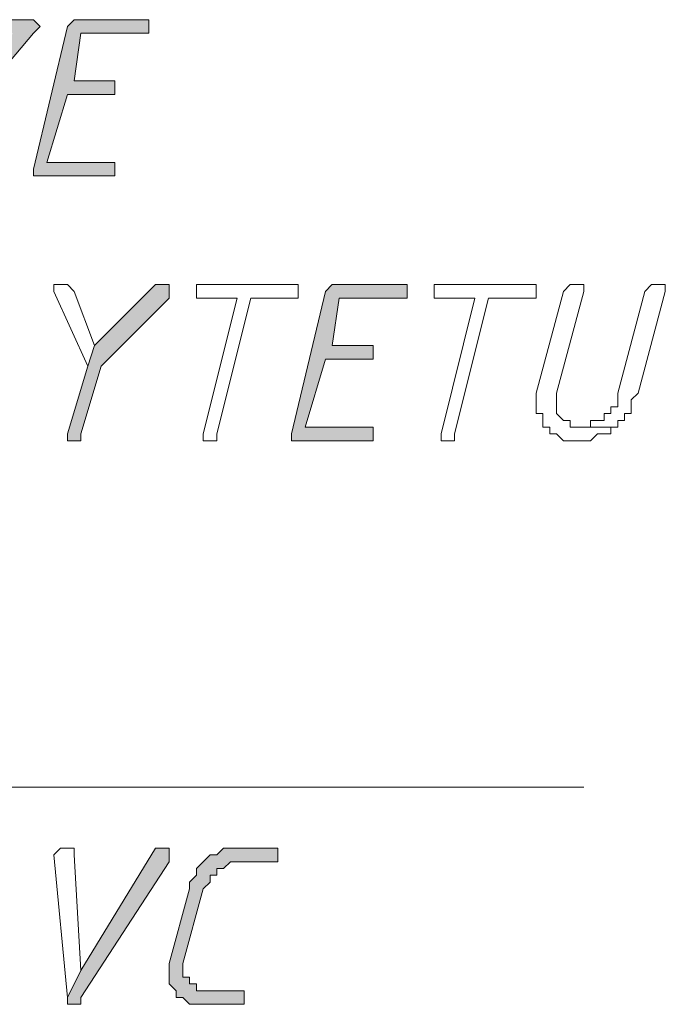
# Model space of a CAD drawing. Header units: inches. Extents: x -1441 to 3871, y -4351 to 2413.
# Tile 36 of 256: x -755 to -715, y -1291 to -1230. Entities that reach past the tile are written whole.
import ezdxf

# ---------------------------------------------------------------- set-up
doc = ezdxf.new("R2010")
doc.units = ezdxf.units.IN
doc.header["$MEASUREMENT"] = 0
doc.layers.add('at_Entity', color=7, linetype='Continuous')
doc.layers.add('at_Solid', color=7, linetype='Continuous')

msp = doc.modelspace()

# ---------------------------------------------------------------- hatches: boundary and pattern name
at = {"layer": 'at_Solid', "lineweight": 15}
for points in [[(-754.66502, -1230.0145), (-760.16533, -1230.0145), (-760.16533, -1230.86364), (-755.51416, -1230.86364), (-762.28341, -1238.9066), (-762.28341, -1239.75096), (-756.35852, -1239.75096), (-756.35852, -1238.9066), (-761.01447, -1238.9066), (-754.24045, -1230.86364), (-753.82065, -1230.43907), (-754.24045, -1230.0145)], [(-747.4712, -1230.0145), (-751.27801, -1230.0145), (-751.70258, -1230.0145), (-752.12237, -1230.43907), (-754.24045, -1239.3264), (-754.24045, -1239.75096), (-749.5845, -1239.75096), (-749.15993, -1239.75096), (-749.15993, -1238.9066), (-749.5845, -1238.9066), (-753.39608, -1238.9066), (-752.12237, -1234.67522), (-749.15993, -1234.67522), (-749.15993, -1233.82608), (-751.70258, -1233.82608), (-751.27801, -1230.86364), (-747.04663, -1230.86364), (-747.04663, -1230.0145)], [(-746.19749, -1246.52499), (-746.62206, -1246.52499), (-750.43364, -1250.3318), (-750.85344, -1251.6055), (-752.12237, -1255.83688), (-752.12237, -1256.26145), (-751.70258, -1256.26145), (-751.27801, -1256.26145), (-751.27801, -1255.83688), (-750.00907, -1251.6055), (-745.77769, -1247.36935), (-745.77769, -1246.52499)], [(-731.38528, -1246.52499), (-735.19209, -1246.52499), (-735.61666, -1246.52499), (-736.04123, -1246.94956), (-738.15453, -1255.83688), (-738.15453, -1256.26145), (-733.50335, -1256.26145), (-733.07401, -1256.26145), (-733.07401, -1255.41231), (-733.50335, -1255.41231), (-737.31016, -1255.41231), (-736.04123, -1251.18093), (-733.07401, -1251.18093), (-733.07401, -1250.3318), (-735.61666, -1250.3318), (-735.19209, -1247.36935), (-730.96071, -1247.36935), (-730.96071, -1246.52499)], [(-746.19749, -1281.65927), (-746.62206, -1281.65927), (-751.27801, -1289.27766), (-752.12237, -1290.97116), (-752.12237, -1291.39096), (-751.27801, -1291.39096), (-751.27801, -1290.97116), (-745.77769, -1282.50363), (-745.77769, -1281.65927)], [(-739.42824, -1281.65927), (-741.54154, -1281.65927), (-742.39068, -1281.65927), (-742.81525, -1282.07906), (-743.23505, -1282.07906), (-743.65962, -1282.50363), (-744.08419, -1282.9282), (-744.08419, -1283.348), (-744.50875, -1283.77257), (-744.50875, -1284.19714), (-745.77769, -1288.85309), (-745.77769, -1290.12202), (-745.35312, -1290.54659), (-745.35312, -1290.97116), (-744.92855, -1290.97116), (-744.50875, -1291.39096), (-744.08419, -1291.39096), (-741.54154, -1291.39096), (-741.11697, -1291.39096), (-741.11697, -1290.54659), (-741.54154, -1290.54659), (-743.65962, -1290.54659), (-744.08419, -1290.54659), (-744.08419, -1290.12202), (-744.50875, -1290.12202), (-744.50875, -1289.69745), (-744.92855, -1289.69745), (-744.92855, -1288.85309), (-743.65962, -1284.19714), (-743.23505, -1283.77257), (-743.23505, -1283.348), (-742.81525, -1283.348), (-742.81525, -1282.9282), (-742.39068, -1282.9282), (-741.96611, -1282.50363), (-739.00367, -1282.50363), (-739.00367, -1281.65927)]]:
    msp.add_hatch(color=7, dxfattribs=at).paths.add_polyline_path(points)

# ---------------------------------------------------------------- linework, layer by layer
at = {"layer": 'at_Entity', "color": 7, "lineweight": 15}
for p, q in [((-754.66502, -1230.0145), (-760.16533, -1230.0145)), ((-754.24045, -1230.0145), (-754.66502, -1230.0145)), ((-753.82065, -1230.43907), (-754.24045, -1230.0145)), ((-754.24045, -1230.0145), (-754.24045, -1230.0145)), ((-754.24045, -1230.86364), (-753.82065, -1230.43907)), ((-752.12237, -1230.43907), (-754.24045, -1239.3264)), ((-753.82065, -1230.43907), (-753.82065, -1230.43907)), ((-751.70258, -1230.0145), (-752.12237, -1230.43907)), ((-751.27801, -1230.0145), (-751.70258, -1230.0145)), ((-751.70258, -1230.0145), (-751.70258, -1230.0145)), ((-747.4712, -1230.0145), (-751.27801, -1230.0145)), ((-747.04663, -1230.0145), (-747.4712, -1230.0145)), ((-747.04663, -1230.86364), (-747.04663, -1230.0145)), ((-761.01447, -1238.9066), (-754.24045, -1230.86364)), ((-754.24045, -1230.86364), (-754.24045, -1230.86364)), ((-751.70258, -1233.82608), (-751.27801, -1230.86364)), ((-751.27801, -1230.86364), (-747.04663, -1230.86364)), ((-749.15993, -1233.82608), (-751.70258, -1233.82608)), ((-749.15993, -1234.67522), (-749.15993, -1233.82608)), ((-753.39608, -1238.9066), (-752.12237, -1234.67522)), ((-752.12237, -1234.67522), (-749.15993, -1234.67522)), ((-749.5845, -1238.9066), (-753.39608, -1238.9066)), ((-749.15993, -1238.9066), (-749.5845, -1238.9066)), ((-749.15993, -1239.75096), (-749.15993, -1238.9066)), ((-754.24045, -1239.3264), (-754.24045, -1239.75096)), ((-754.24045, -1239.75096), (-749.5845, -1239.75096)), ((-749.5845, -1239.75096), (-749.15993, -1239.75096)), ((-752.12237, -1246.52499), (-752.97151, -1246.52499)), ((-752.97151, -1246.52499), (-752.97151, -1246.94956)), ((-751.70258, -1246.94956), (-752.12237, -1246.52499)), ((-752.12237, -1246.52499), (-752.12237, -1246.52499)), ((-746.62206, -1246.52499), (-750.43364, -1250.3318)), ((-746.19749, -1246.52499), (-746.62206, -1246.52499)), ((-745.77769, -1246.52499), (-746.19749, -1246.52499)), ((-745.77769, -1247.36935), (-745.77769, -1246.52499)), ((-743.65962, -1246.52499), (-744.08419, -1246.52499)), ((-744.08419, -1246.52499), (-744.08419, -1247.36935)), ((-738.15453, -1246.52499), (-743.65962, -1246.52499)), ((-737.73473, -1246.52499), (-738.15453, -1246.52499)), ((-738.15453, -1246.52499), (-738.15453, -1246.52499)), ((-737.73473, -1247.36935), (-737.73473, -1246.52499)), ((-735.61666, -1246.52499), (-736.04123, -1246.94956)), ((-735.19209, -1246.52499), (-735.61666, -1246.52499)), ((-735.61666, -1246.52499), (-735.61666, -1246.52499)), ((-731.38528, -1246.52499), (-735.19209, -1246.52499)), ((-730.96071, -1246.52499), (-731.38528, -1246.52499)), ((-730.96071, -1247.36935), (-730.96071, -1246.52499)), ((-728.84264, -1246.52499), (-729.2672, -1246.52499)), ((-729.2672, -1246.52499), (-729.2672, -1247.36935)), ((-723.34232, -1246.52499), (-728.84264, -1246.52499)), ((-722.91775, -1246.52499), (-723.34232, -1246.52499)), ((-723.34232, -1246.52499), (-723.34232, -1246.52499)), ((-722.91775, -1247.36935), (-722.91775, -1246.52499)), ((-720.79968, -1246.52499), (-721.22425, -1246.94956)), ((-720.37988, -1246.52499), (-720.79968, -1246.52499)), ((-720.79968, -1246.52499), (-720.79968, -1246.52499)), ((-719.95531, -1246.52499), (-720.37988, -1246.52499)), ((-720.37988, -1246.52499), (-720.37988, -1246.52499)), ((-719.95531, -1246.94956), (-719.95531, -1246.52499)), ((-715.72393, -1246.52499), (-716.14373, -1246.94956)), ((-715.29936, -1246.52499), (-715.72393, -1246.52499)), ((-715.72393, -1246.52499), (-715.72393, -1246.52499)), ((-714.87479, -1246.52499), (-715.29936, -1246.52499)), ((-715.29936, -1246.52499), (-715.29936, -1246.52499)), ((-714.87479, -1246.94956), (-714.87479, -1246.52499)), ((-752.97151, -1246.94956), (-750.85344, -1251.6055)), ((-750.43364, -1250.3318), (-751.70258, -1246.94956)), ((-751.70258, -1246.94956), (-751.70258, -1246.94956)), ((-736.04123, -1246.94956), (-738.15453, -1255.83688)), ((-721.22425, -1246.94956), (-722.91775, -1253.29424)), ((-721.64881, -1253.29424), (-719.95531, -1246.94956)), ((-716.14373, -1246.94956), (-717.83723, -1253.29424)), ((-716.5683, -1253.29424), (-714.87479, -1246.94956)), ((-750.00907, -1251.6055), (-745.77769, -1247.36935)), ((-744.08419, -1247.36935), (-743.65962, -1247.36935)), ((-743.65962, -1247.36935), (-741.54154, -1247.36935)), ((-741.54154, -1247.36935), (-743.65962, -1255.83688)), ((-742.81525, -1255.83688), (-740.69717, -1247.36935)), ((-740.69717, -1247.36935), (-738.15453, -1247.36935)), ((-738.15453, -1247.36935), (-737.73473, -1247.36935)), ((-735.61666, -1250.3318), (-735.19209, -1247.36935)), ((-735.19209, -1247.36935), (-730.96071, -1247.36935)), ((-729.2672, -1247.36935), (-728.84264, -1247.36935)), ((-728.84264, -1247.36935), (-726.72933, -1247.36935)), ((-726.72933, -1247.36935), (-728.84264, -1255.83688)), ((-727.99827, -1255.83688), (-725.88019, -1247.36935)), ((-725.88019, -1247.36935), (-723.34232, -1247.36935)), ((-723.34232, -1247.36935), (-722.91775, -1247.36935)), ((-750.43364, -1250.3318), (-750.85344, -1251.6055)), ((-750.85344, -1251.6055), (-750.43364, -1250.3318)), ((-733.07401, -1250.3318), (-735.61666, -1250.3318)), ((-733.07401, -1251.18093), (-733.07401, -1250.3318)), ((-737.31016, -1255.41231), (-736.04123, -1251.18093)), ((-736.04123, -1251.18093), (-733.07401, -1251.18093)), ((-750.85344, -1251.6055), (-752.12237, -1255.83688)), ((-751.27801, -1255.83688), (-750.00907, -1251.6055)), ((-722.91775, -1253.29424), (-722.91775, -1254.56795)), ((-721.64881, -1254.56795), (-721.64881, -1253.29424)), ((-717.83723, -1253.29424), (-717.83723, -1254.14338)), ((-716.99287, -1253.71881), (-716.5683, -1253.29424)), ((-716.99287, -1254.56795), (-716.99287, -1253.71881)), ((-717.83723, -1254.14338), (-718.2618, -1254.14338)), ((-718.2618, -1254.14338), (-718.2618, -1254.56795)), ((-722.91775, -1254.56795), (-722.49795, -1254.56795)), ((-722.49795, -1254.56795), (-722.49795, -1255.41231)), ((-721.22425, -1254.99251), (-721.64881, -1254.56795)), ((-720.79968, -1254.99251), (-721.22425, -1254.99251)), ((-721.22425, -1254.99251), (-721.22425, -1254.99251)), ((-720.79968, -1255.41231), (-720.79968, -1254.99251)), ((-718.68637, -1254.99251), (-719.53074, -1254.99251)), ((-719.53074, -1254.99251), (-719.53074, -1255.41231)), ((-718.2618, -1254.56795), (-718.68637, -1254.56795)), ((-718.68637, -1254.56795), (-718.68637, -1254.99251)), ((-717.83723, -1255.41231), (-717.83723, -1254.99251)), ((-717.83723, -1254.99251), (-717.41744, -1254.99251)), ((-717.41744, -1254.99251), (-717.41744, -1254.56795)), ((-717.41744, -1254.56795), (-716.99287, -1254.56795)), ((-733.50335, -1255.41231), (-737.31016, -1255.41231)), ((-733.07401, -1255.41231), (-733.50335, -1255.41231)), ((-733.07401, -1256.26145), (-733.07401, -1255.41231)), ((-722.49795, -1255.41231), (-722.06861, -1255.41231)), ((-722.06861, -1255.41231), (-722.06861, -1255.83688)), ((-720.37988, -1255.41231), (-720.79968, -1255.41231)), ((-719.53074, -1255.41231), (-720.37988, -1255.41231)), ((-720.37988, -1255.41231), (-717.83723, -1255.41231)), ((-717.83723, -1255.41231), (-720.37988, -1255.41231)), ((-718.2618, -1255.83688), (-718.2618, -1255.41231)), ((-718.2618, -1255.41231), (-717.83723, -1255.41231)), ((-752.12237, -1255.83688), (-752.12237, -1256.26145)), ((-752.12237, -1256.26145), (-751.70258, -1256.26145)), ((-751.70258, -1256.26145), (-751.27801, -1256.26145)), ((-751.27801, -1256.26145), (-751.27801, -1255.83688)), ((-743.65962, -1255.83688), (-743.65962, -1256.26145)), ((-743.65962, -1256.26145), (-743.23505, -1256.26145)), ((-743.23505, -1256.26145), (-742.81525, -1256.26145)), ((-742.81525, -1256.26145), (-742.81525, -1255.83688)), ((-738.15453, -1255.83688), (-738.15453, -1256.26145)), ((-738.15453, -1256.26145), (-733.50335, -1256.26145)), ((-733.50335, -1256.26145), (-733.07401, -1256.26145)), ((-728.84264, -1255.83688), (-728.84264, -1256.26145)), ((-728.84264, -1256.26145), (-728.42284, -1256.26145)), ((-728.42284, -1256.26145), (-727.99827, -1256.26145)), ((-727.99827, -1256.26145), (-727.99827, -1255.83688)), ((-722.06861, -1255.83688), (-721.64881, -1255.83688)), ((-721.64881, -1255.83688), (-721.22425, -1256.26145)), ((-721.22425, -1256.26145), (-720.37988, -1256.26145)), ((-720.37988, -1256.26145), (-719.53074, -1256.26145)), ((-719.53074, -1256.26145), (-719.10617, -1255.83688)), ((-719.53074, -1256.26145), (-719.53074, -1256.26145)), ((-719.10617, -1255.83688), (-718.68637, -1255.83688)), ((-718.68637, -1255.83688), (-718.2618, -1255.83688)), ((-857.94978, -1277.84768), (-719.95531, -1277.84768)), ((-752.54694, -1281.65927), (-752.97151, -1282.07906)), ((-752.97151, -1282.07906), (-752.12237, -1290.97116)), ((-752.12237, -1281.65927), (-752.54694, -1281.65927)), ((-752.54694, -1281.65927), (-752.54694, -1281.65927)), ((-751.70258, -1281.65927), (-752.12237, -1281.65927)), ((-752.12237, -1281.65927), (-752.12237, -1281.65927)), ((-751.70258, -1282.07906), (-751.70258, -1281.65927)), ((-751.27801, -1289.27766), (-751.70258, -1282.07906)), ((-746.62206, -1281.65927), (-751.27801, -1289.27766)), ((-746.19749, -1281.65927), (-746.62206, -1281.65927)), ((-746.62206, -1281.65927), (-746.62206, -1281.65927)), ((-745.77769, -1281.65927), (-746.19749, -1281.65927)), ((-745.77769, -1282.50363), (-745.77769, -1281.65927)), ((-743.23505, -1282.07906), (-743.65962, -1282.50363)), ((-742.81525, -1282.07906), (-743.23505, -1282.07906)), ((-743.23505, -1282.07906), (-743.23505, -1282.07906)), ((-742.39068, -1281.65927), (-742.81525, -1282.07906)), ((-741.54154, -1281.65927), (-742.39068, -1281.65927)), ((-742.39068, -1281.65927), (-742.39068, -1281.65927)), ((-739.42824, -1281.65927), (-741.54154, -1281.65927)), ((-739.00367, -1281.65927), (-739.42824, -1281.65927)), ((-739.00367, -1282.50363), (-739.00367, -1281.65927)), ((-751.27801, -1290.97116), (-745.77769, -1282.50363)), ((-743.65962, -1282.50363), (-744.08419, -1282.9282)), ((-743.65962, -1282.50363), (-743.65962, -1282.50363)), ((-742.39068, -1282.9282), (-741.96611, -1282.50363)), ((-741.96611, -1282.50363), (-739.00367, -1282.50363)), ((-744.08419, -1283.348), (-744.50875, -1283.77257)), ((-744.08419, -1282.9282), (-744.08419, -1283.348)), ((-743.23505, -1283.77257), (-743.23505, -1283.348)), ((-743.23505, -1283.348), (-742.81525, -1283.348)), ((-742.81525, -1283.348), (-742.81525, -1282.9282)), ((-742.81525, -1282.9282), (-742.39068, -1282.9282)), ((-744.50875, -1283.77257), (-744.50875, -1284.19714)), ((-743.65962, -1284.19714), (-743.23505, -1283.77257)), ((-744.50875, -1284.19714), (-745.77769, -1288.85309)), ((-744.92855, -1288.85309), (-743.65962, -1284.19714)), ((-745.77769, -1288.85309), (-745.77769, -1290.12202)), ((-744.92855, -1289.69745), (-744.92855, -1288.85309)), ((-751.27801, -1289.27766), (-752.12237, -1290.97116)), ((-752.12237, -1290.97116), (-751.27801, -1289.27766)), ((-745.77769, -1290.12202), (-745.35312, -1290.54659)), ((-744.50875, -1289.69745), (-744.92855, -1289.69745)), ((-744.50875, -1290.12202), (-744.50875, -1289.69745)), ((-744.08419, -1290.12202), (-744.50875, -1290.12202)), ((-744.08419, -1290.54659), (-744.08419, -1290.12202)), ((-745.35312, -1290.54659), (-745.35312, -1290.97116)), ((-743.65962, -1290.54659), (-744.08419, -1290.54659)), ((-741.54154, -1290.54659), (-743.65962, -1290.54659)), ((-741.11697, -1290.54659), (-741.54154, -1290.54659)), ((-741.11697, -1291.39096), (-741.11697, -1290.54659)), ((-752.12237, -1290.97116), (-752.12237, -1291.39096)), ((-751.27801, -1291.39096), (-751.27801, -1290.97116)), ((-745.35312, -1290.97116), (-744.92855, -1290.97116)), ((-744.92855, -1290.97116), (-744.92855, -1290.97116)), ((-744.92855, -1290.97116), (-744.50875, -1291.39096)), ((-752.12237, -1291.39096), (-751.27801, -1291.39096)), ((-744.50875, -1291.39096), (-744.08419, -1291.39096)), ((-744.08419, -1291.39096), (-741.54154, -1291.39096)), ((-741.54154, -1291.39096), (-741.11697, -1291.39096))]:
    msp.add_line(p, q, dxfattribs=at)

doc.saveas('drawing.dxf')
